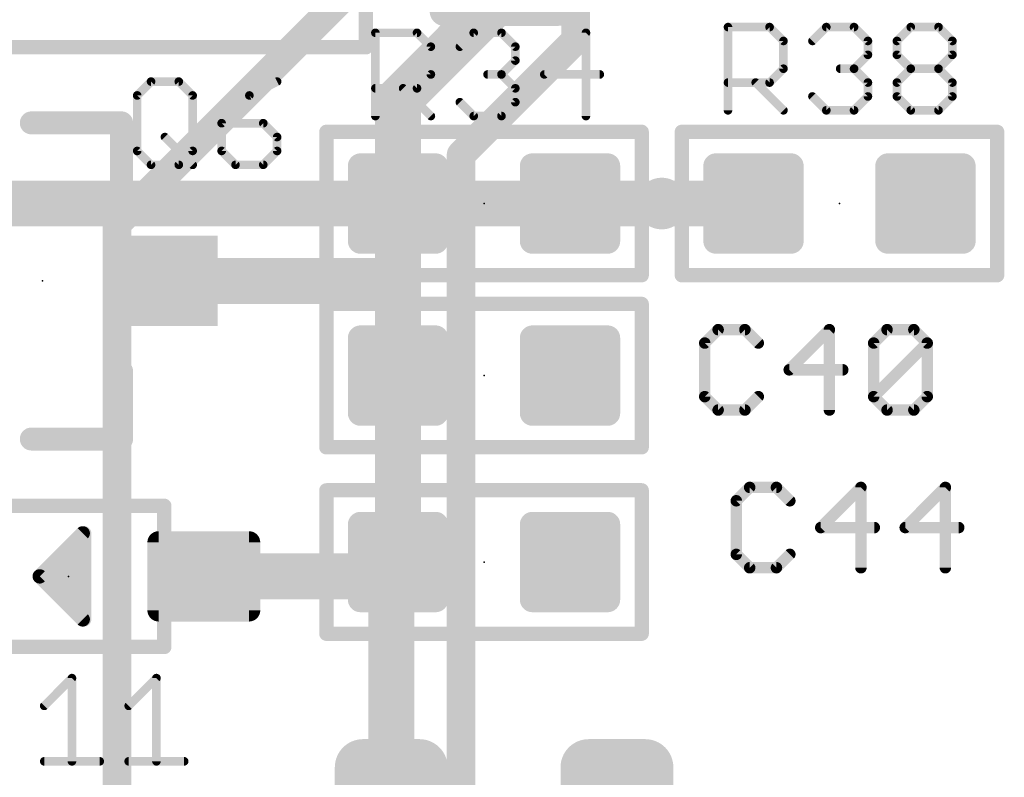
# Model space of a CAD drawing. Extents: x -10 to 150, y -20 to 180.
# Tile 57 of 70: x 23.14 to 31.86, y 137.95 to 144.66. Entities that reach past the tile are written whole.
import ezdxf

# ---------------------------------------------------------------- set-up
doc = ezdxf.new("R2010")
doc.units = 0
for name, color, linetype in [('1', 12, 'CONTINUOUS'), ('16', 132, 'CONTINUOUS'), ('18', 110, 'CONTINUOUS'), ('21', 253, 'CONTINUOUS'), ('23', 53, 'CONTINUOUS'), ('25', 253, 'CONTINUOUS')]:
    doc.layers.add(name, color=color, linetype=linetype)

# ---------------------------------------------------------------- blocks, each defined once
blk = doc.blocks.new('RECT576000X160000R50')
at = {"const_width": 0.25}
blk.add_lwpolyline([(1.675, -0.25), (1.675, 0.25, 0.4142), (1.55, 0.375), (-1.55, 0.375, 0.4142), (-1.675, 0.25), (-1.675, -0.25, 0.4142), (-1.55, -0.375), (1.55, -0.375, 0.4142)], format="xyb", close=True, dxfattribs=at)
blk.add_solid([(-1.5754, -0.2754), (1.5754, -0.2754), (-1.5754, 0.2754), (1.5754, 0.2754)])
blk = doc.blocks.new('RECT142240X142240R25')
at = {"const_width": 0.1111}
blk.add_lwpolyline([(0.3889, -0.3334), (0.3889, 0.3334, 0.4142), (0.3334, 0.3889), (-0.3334, 0.3889, 0.4142), (-0.3889, 0.3334), (-0.3889, -0.3334, 0.4142), (-0.3334, -0.3889), (0.3334, -0.3889, 0.4142)], format="xyb", close=True, dxfattribs=at)
blk.add_solid([(-0.3588, -0.3588), (0.3588, -0.3588), (-0.3588, 0.3588), (0.3588, 0.3588)])
blk = doc.blocks.new('RECT160000X128000R25')
at = {"const_width": 0.1}
blk.add_lwpolyline([(0.45, -0.3), (0.45, 0.3, 0.4142), (0.4, 0.35), (-0.4, 0.35, 0.4142), (-0.45, 0.3), (-0.45, -0.3, 0.4142), (-0.4, -0.35), (0.4, -0.35, 0.4142)], format="xyb", close=True, dxfattribs=at)
blk.add_solid([(-0.425, -0.325), (0.425, -0.325), (-0.425, 0.325), (0.425, 0.325)])
blk = doc.blocks.new('RECT')
blk.add_solid([(-0.5, -0.5), (0.5, -0.5), (-0.5, 0.5), (0.5, 0.5)])
blk = doc.blocks.new('RECT203200X81600R50')
at = {"const_width": 0.1275}
blk.add_lwpolyline([(0.5713, -0.1275), (0.5713, 0.1275, 0.4142), (0.5075, 0.1913), (-0.5075, 0.1913, 0.4142), (-0.5713, 0.1275), (-0.5713, -0.1275, 0.4142), (-0.5075, -0.1913), (0.5075, -0.1913, 0.4142)], format="xyb", close=True, dxfattribs=at)
blk.add_solid([(-0.5329, -0.1529), (0.5329, -0.1529), (-0.5329, 0.1529), (0.5329, 0.1529)])
blk = doc.blocks.new('ROUNDV')
at = {"const_width": 0.5}
blk.add_lwpolyline([(0, -0.25, 1), (0, 0.25, 1), (0, -0.25)], format="xyb", dxfattribs=at)

msp = doc.modelspace()

# ---------------------------------------------------------------- linework, layer by layer
at = {"layer": '1'}
for points, const_width in [([(24.003, 142.8496), (26.2128, 145.0594)], 0.254), ([(28.067, 145.0594), (28.067, 144.4752)], 0.254), ([(27.4078, 144.8562), (26.4922, 143.9406)], 0.4064), ([(28.067, 144.4752), (27.051, 143.4592)], 0.254), ([(26.4922, 143.9406), (26.4922, 143.0274)], 0.4064), ([(27.051, 143.4592), (27.051, 134.6962)], 0.254), ([(26.4922, 142.3162), (26.4922, 143.0274)], 0.4064), ([(28.0162, 143.0274), (28.829, 143.0274)], 0.4064), ([(29.6418, 143.0274), (28.829, 143.0274)], 0.4064), ([(24.003, 136.271), (24.003, 142.8496)], 0.254), ([(24.4426, 142.3416), (26.4668, 142.3416)], 0.4064), ([(26.4668, 142.3416), (26.4922, 142.3162)], 0.4064), ([(26.4922, 141.5034), (26.4922, 142.3162)], 0.4064), ([(26.4922, 139.8524), (26.4922, 141.5034)], 0.4064), ([(26.3652, 139.7254), (26.4922, 139.8524)], 0.4064), ([(26.432, 139.7922), (26.4922, 139.8524)], 0.4064), ([(26.432, 136.4838), (26.432, 139.7922)], 0.4064), ([(24.7712, 139.7254), (26.3652, 139.7254)], 0.4064)]:
    msp.add_lwpolyline(points, dxfattribs=dict(at, const_width=const_width))
for points, const_width in [([(28.1119, 144.4303, 1), (28.0221, 144.5201)], 0.127), ([(28.0035, 144.4752, 1), (28.1305, 144.4752)], 0.127), ([(26.5938, 143.9406, 1), (26.3906, 143.9406)], 0.2032), ([(26.4204, 144.0124, 1), (26.564, 143.8688)], 0.2032), ([(27.1145, 143.4592, 1), (26.9875, 143.4592)], 0.127), ([(27.0061, 143.5041, 1), (27.0959, 143.4143)], 0.127), ([(26.5938, 143.0274, 1), (26.3906, 143.0274)], 0.2032), ([(28.0162, 143.129, 1), (28.0162, 142.9258)], 0.2032), ([(28.829, 143.129, 1), (28.829, 142.9258)], 0.2032), ([(28.829, 142.9258, 1), (28.829, 143.129)], 0.2032), ([(29.6418, 142.9258, 1), (29.6418, 143.129)], 0.2032), ([(26.3906, 143.0274, 1), (26.5938, 143.0274)], 0.2032), ([(24.0665, 142.8496, 1), (23.9395, 142.8496)], 0.127), ([(23.9581, 142.8945, 1), (24.0479, 142.8047)], 0.127), ([(24.4426, 142.4432, 1), (24.4426, 142.24)], 0.2032), ([(26.5386, 142.4134, 1), (26.395, 142.2698)], 0.2032), ([(26.5938, 142.3162, 1), (26.3906, 142.3162)], 0.2032), ([(26.4204, 142.2444, 1), (26.564, 142.388)], 0.2032), ([(26.4668, 142.24, 1), (26.4668, 142.4432)], 0.2032), ([(26.3906, 142.3162, 1), (26.5938, 142.3162)], 0.2032), ([(26.5938, 141.5034, 1), (26.3906, 141.5034)], 0.2032), ([(26.3906, 141.5034, 1), (26.5938, 141.5034)], 0.2032), ([(26.564, 139.7806, 1), (26.4204, 139.9242)], 0.2032), ([(26.564, 139.7806, 1), (26.4204, 139.9242)], 0.2032), ([(26.5336, 139.7922, 1), (26.3304, 139.7922)], 0.2032), ([(26.3602, 139.864, 1), (26.5038, 139.7204)], 0.2032), ([(26.3906, 139.8524, 1), (26.5938, 139.8524)], 0.2032), ([(24.7712, 139.827, 1), (24.7712, 139.6238)], 0.2032), ([(26.2934, 139.7972, 1), (26.437, 139.6536)], 0.2032), ([(26.3652, 139.6238, 1), (26.3652, 139.827)], 0.2032)]:
    msp.add_lwpolyline(points, format="xyb", dxfattribs=dict(at, const_width=const_width))
at = {"layer": '16', "const_width": 0.4064}
msp.add_lwpolyline([(18.161, 143.0274), (28.829, 143.0274)], dxfattribs=at)
at = {"layer": '16', "const_width": 0.2032}
msp.add_lwpolyline([(28.829, 142.9258, 1), (28.829, 143.129)], format="xyb", dxfattribs=at)
at = {"layer": '21'}
for points, const_width in [([(26.2078, 149.1112), (26.2078, 144.4112)], 0.127), ([(26.2078, 144.4112), (22.4078, 144.4112)], 0.127), ([(24.0426, 143.7416), (23.2426, 143.7416)], 0.2032), ([(24.0426, 143.1416), (24.0426, 143.7416)], 0.2032), ([(25.8572, 142.3924), (25.8572, 143.6624)], 0.127), ([(25.8572, 143.6624), (28.6512, 143.6624)], 0.127), ([(28.6512, 143.6624), (28.6512, 142.3924)], 0.127), ([(29.0068, 142.3924), (29.0068, 143.6624)], 0.127), ([(29.0068, 143.6624), (31.8008, 143.6624)], 0.127), ([(31.8008, 143.6624), (31.8008, 142.3924)], 0.127), ([(28.6512, 142.3924), (25.8572, 142.3924)], 0.127), ([(31.8008, 142.3924), (29.0068, 142.3924)], 0.127), ([(25.8572, 142.1384), (28.6512, 142.1384)], 0.127), ([(25.8572, 140.8684), (25.8572, 142.1384)], 0.127), ([(28.6512, 142.1384), (28.6512, 140.8684)], 0.127), ([(24.0426, 141.5416), (24.0426, 140.9416)], 0.2032), ([(24.0426, 140.9416), (23.2426, 140.9416)], 0.2032), ([(28.6512, 140.8684), (25.8572, 140.8684)], 0.127), ([(25.8572, 140.4874), (28.6512, 140.4874)], 0.127), ([(25.8572, 139.2174), (25.8572, 140.4874)], 0.127), ([(28.6512, 140.4874), (28.6512, 139.2174)], 0.127), ([(22.7212, 140.3504), (24.4212, 140.3504)], 0.127), ([(24.4212, 140.3504), (24.4212, 139.1004)], 0.127), ([(23.3172, 139.7254), (23.6982, 140.1064)], 0.127), ([(23.3172, 139.7254), (23.6982, 140.1064)], 0.127), ([(23.6728, 140.081), (23.6982, 140.081)], 0.127), ([(23.6982, 140.1064), (23.6982, 139.3444)], 0.127), ([(23.7112, 139.3444), (23.7112, 140.1064)], 0.127), ([(23.5458, 139.954), (23.6982, 139.954)], 0.127), ([(23.4188, 139.827), (23.6982, 139.827)], 0.127), ([(23.6982, 139.3444), (23.3172, 139.7254)], 0.127), ([(23.6982, 139.3444), (23.3172, 139.7254)], 0.127), ([(23.3426, 139.7), (23.6982, 139.7)], 0.127), ([(23.4696, 139.573), (23.6982, 139.573)], 0.127), ([(23.5966, 139.446), (23.6982, 139.446)], 0.127), ([(28.6512, 139.2174), (25.8572, 139.2174)], 0.127), ([(24.4212, 139.1004), (22.7212, 139.1004)], 0.127)]:
    msp.add_lwpolyline(points, dxfattribs=dict(at, const_width=const_width))
for points, const_width in [([(26.1761, 144.4112, 1), (26.2396, 144.4112)], 0.0635), ([(26.2078, 144.3795, 1), (26.2078, 144.4429)], 0.0635), ([(23.2426, 143.7924, 1), (23.2426, 143.6908)], 0.1016), ([(24.0934, 143.7416, 1), (23.9918, 143.7416)], 0.1016), ([(24.0426, 143.6908, 1), (24.0426, 143.7924)], 0.1016), ([(25.8572, 143.6942, 1), (25.8572, 143.6307)], 0.0635), ([(25.889, 143.6624, 1), (25.8255, 143.6624)], 0.0635), ([(28.683, 143.6624, 1), (28.6195, 143.6624)], 0.0635), ([(28.6512, 143.6307, 1), (28.6512, 143.6942)], 0.0635), ([(29.0068, 143.6942, 1), (29.0068, 143.6307)], 0.0635), ([(29.0386, 143.6624, 1), (28.9751, 143.6624)], 0.0635), ([(31.8326, 143.6624, 1), (31.7691, 143.6624)], 0.0635), ([(31.8008, 143.6307, 1), (31.8008, 143.6942)], 0.0635), ([(23.9918, 143.1416, 1), (24.0934, 143.1416)], 0.1016), ([(25.8572, 142.4241, 1), (25.8572, 142.3607)], 0.0635), ([(25.8255, 142.3924, 1), (25.889, 142.3924)], 0.0635), ([(28.6195, 142.3924, 1), (28.683, 142.3924)], 0.0635), ([(28.6512, 142.3607, 1), (28.6512, 142.4241)], 0.0635), ([(29.0068, 142.4241, 1), (29.0068, 142.3607)], 0.0635), ([(28.9751, 142.3924, 1), (29.0386, 142.3924)], 0.0635), ([(31.7691, 142.3924, 1), (31.8326, 142.3924)], 0.0635), ([(31.8008, 142.3607, 1), (31.8008, 142.4241)], 0.0635), ([(25.8572, 142.1702, 1), (25.8572, 142.1067)], 0.0635), ([(25.889, 142.1384, 1), (25.8255, 142.1384)], 0.0635), ([(28.683, 142.1384, 1), (28.6195, 142.1384)], 0.0635), ([(28.6512, 142.1067, 1), (28.6512, 142.1702)], 0.0635), ([(24.0934, 141.5416, 1), (23.9918, 141.5416)], 0.1016), ([(23.2426, 140.9924, 1), (23.2426, 140.8908)], 0.1016), ([(23.9918, 140.9416, 1), (24.0934, 140.9416)], 0.1016), ([(24.0426, 140.8908, 1), (24.0426, 140.9924)], 0.1016), ([(25.8572, 140.9001, 1), (25.8572, 140.8367)], 0.0635), ([(28.6512, 140.8367, 1), (28.6512, 140.9001)], 0.0635), ([(25.8255, 140.8684, 1), (25.889, 140.8684)], 0.0635), ([(28.6195, 140.8684, 1), (28.683, 140.8684)], 0.0635), ([(25.8572, 140.5191, 1), (25.8572, 140.4557)], 0.0635), ([(25.889, 140.4874, 1), (25.8255, 140.4874)], 0.0635), ([(28.683, 140.4874, 1), (28.6195, 140.4874)], 0.0635), ([(28.6512, 140.4557, 1), (28.6512, 140.5191)], 0.0635), ([(24.453, 140.3504, 1), (24.3895, 140.3504)], 0.0635), ([(24.4212, 140.3187, 1), (24.4212, 140.3821)], 0.0635), ([(23.6728, 140.1128, 1), (23.6728, 140.0493)], 0.0635), ([(23.7299, 140.1064, 1), (23.6665, 140.1064)], 0.0635), ([(23.7207, 140.0839, 1), (23.6757, 140.1289)], 0.0635), ([(23.7207, 140.0839, 1), (23.6757, 140.1289)], 0.0635), ([(23.743, 140.1064, 1), (23.6795, 140.1064)], 0.0635), ([(23.6982, 140.0493, 1), (23.6982, 140.1128)], 0.0635), ([(23.5458, 139.9857, 1), (23.5458, 139.9223)], 0.0635), ([(23.6982, 139.9223, 1), (23.6982, 139.9857)], 0.0635), ([(23.4188, 139.8587, 1), (23.4188, 139.7953)], 0.0635), ([(23.6982, 139.7953, 1), (23.6982, 139.8587)], 0.0635), ([(23.3397, 139.7479, 1), (23.2947, 139.7029)], 0.0635), ([(23.3397, 139.7479, 1), (23.2947, 139.7029)], 0.0635), ([(23.2947, 139.7479, 1), (23.3397, 139.7029)], 0.0635), ([(23.2947, 139.7479, 1), (23.3397, 139.7029)], 0.0635), ([(23.3426, 139.7318, 1), (23.3426, 139.6683)], 0.0635), ([(23.6982, 139.6683, 1), (23.6982, 139.7318)], 0.0635), ([(23.4696, 139.6047, 1), (23.4696, 139.5413)], 0.0635), ([(23.6982, 139.5413, 1), (23.6982, 139.6047)], 0.0635), ([(23.5966, 139.4777, 1), (23.5966, 139.4143)], 0.0635), ([(23.6982, 139.4143, 1), (23.6982, 139.4777)], 0.0635), ([(23.6665, 139.3444, 1), (23.7299, 139.3444)], 0.0635), ([(23.6757, 139.3219, 1), (23.7207, 139.3669)], 0.0635), ([(23.6757, 139.3219, 1), (23.7207, 139.3669)], 0.0635), ([(23.6795, 139.3444, 1), (23.743, 139.3444)], 0.0635), ([(25.8572, 139.2491, 1), (25.8572, 139.1857)], 0.0635), ([(25.8255, 139.2174, 1), (25.889, 139.2174)], 0.0635), ([(28.6195, 139.2174, 1), (28.683, 139.2174)], 0.0635), ([(28.6512, 139.1857, 1), (28.6512, 139.2491)], 0.0635), ([(24.4212, 139.0687, 1), (24.4212, 139.1321)], 0.0635), ([(24.3895, 139.1004, 1), (24.453, 139.1004)], 0.0635)]:
    msp.add_lwpolyline(points, format="xyb", dxfattribs=dict(at, const_width=const_width))
at = {"layer": '23'}
for p in [(27.2542, 143.0274), (30.4038, 143.0274), (23.3426, 142.3416), (27.2542, 141.5034), (27.2542, 139.8524), (23.5712, 139.7254)]:
    msp.add_point(p, dxfattribs=at)
at = {"layer": '25'}
for points, const_width in [([(26.2917, 143.8021), (26.2917, 144.5393)], 0.0762), ([(26.2917, 144.5393), (26.6603, 144.5393)], 0.0762), ([(26.6603, 144.5393), (26.7831, 144.4165)], 0.0762), ([(27.0401, 144.4165), (27.1629, 144.5393)], 0.0762), ([(27.1629, 144.5393), (27.4087, 144.5393)], 0.0762), ([(27.4087, 144.5393), (27.5316, 144.4165)], 0.0762), ([(28.1571, 144.5393), (27.7885, 144.1707)], 0.0762), ([(28.1571, 143.8021), (28.1571, 144.5393)], 0.0762), ([(29.4159, 143.8529), (29.4159, 144.5901)], 0.0762), ([(29.4159, 144.5901), (29.7845, 144.5901)], 0.0762), ([(29.7845, 144.5901), (29.9073, 144.4673)], 0.0762), ([(30.1643, 144.4673), (30.2871, 144.5901)], 0.0762), ([(30.2871, 144.5901), (30.5329, 144.5901)], 0.0762), ([(30.5329, 144.5901), (30.6558, 144.4673)], 0.0762), ([(30.9127, 144.4673), (31.0356, 144.5901)], 0.0762), ([(31.0356, 144.5901), (31.2813, 144.5901)], 0.0762), ([(31.2813, 144.5901), (31.4042, 144.4673)], 0.0762), ([(29.9073, 144.4673), (29.9073, 144.2215)], 0.0762), ([(30.6558, 144.4673), (30.6558, 144.3444)], 0.0762), ([(30.9127, 144.3444), (30.9127, 144.4673)], 0.0762), ([(31.4042, 144.4673), (31.4042, 144.3444)], 0.0762), ([(26.7831, 144.4165), (26.7831, 144.1707)], 0.0762), ([(27.5316, 144.4165), (27.5316, 144.2936)], 0.0762), ([(27.5316, 144.2936), (27.4087, 144.1707)], 0.0762), ([(30.6558, 144.3444), (30.5329, 144.2215)], 0.0762), ([(31.0356, 144.2215), (30.9127, 144.3444)], 0.0762), ([(31.4042, 144.3444), (31.2813, 144.2215)], 0.0762), ([(29.9073, 144.2215), (29.7845, 144.0986)], 0.0762), ([(30.5329, 144.2215), (30.41, 144.2215)], 0.0762), ([(30.5329, 144.2215), (30.6558, 144.0986)], 0.0762), ([(30.9127, 144.0986), (31.0356, 144.2215)], 0.0762), ([(31.0356, 144.2215), (31.2813, 144.2215)], 0.0762), ([(31.2813, 144.2215), (31.4042, 144.0986)], 0.0762), ([(24.1808, 143.9847), (24.3037, 144.1075)], 0.0762), ([(24.3037, 144.1075), (24.5494, 144.1075)], 0.0762), ([(24.5494, 144.1075), (24.6723, 143.9847)], 0.0762), ([(25.4207, 144.1075), (25.175, 143.9847)], 0.0762), ([(26.7831, 144.1707), (26.6603, 144.0478)], 0.0762), ([(27.4087, 144.1707), (27.2858, 144.1707)], 0.0762), ([(27.4087, 144.1707), (27.5316, 144.0478)], 0.0762), ([(27.7885, 144.1707), (28.28, 144.1707)], 0.0762), ([(29.7845, 144.0986), (29.4159, 144.0986)], 0.0762), ([(29.6616, 144.0986), (29.9073, 143.8529)], 0.0762), ([(30.6558, 144.0986), (30.6558, 143.9758)], 0.0762), ([(30.9127, 143.9758), (30.9127, 144.0986)], 0.0762), ([(31.4042, 144.0986), (31.4042, 143.9758)], 0.0762), ([(26.6603, 144.0478), (26.2917, 144.0478)], 0.0762), ([(26.5374, 144.0478), (26.7831, 143.8021)], 0.0762), ([(27.5316, 144.0478), (27.5316, 143.925)], 0.0762), ([(24.1808, 143.4932), (24.1808, 143.9847)], 0.0762), ([(24.6723, 143.9847), (24.6723, 143.4932)], 0.0762), ([(25.175, 143.9847), (24.9292, 143.7389)], 0.0762), ([(27.1629, 143.8021), (27.0401, 143.925)], 0.0762), ([(27.5316, 143.925), (27.4087, 143.8021)], 0.0762), ([(30.2871, 143.8529), (30.1643, 143.9758)], 0.0762), ([(30.6558, 143.9758), (30.5329, 143.8529)], 0.0762), ([(31.0356, 143.8529), (30.9127, 143.9758)], 0.0762), ([(31.4042, 143.9758), (31.2813, 143.8529)], 0.0762), ([(30.5329, 143.8529), (30.2871, 143.8529)], 0.0762), ([(31.2813, 143.8529), (31.0356, 143.8529)], 0.0762), ([(27.4087, 143.8021), (27.1629, 143.8021)], 0.0762), ([(24.9292, 143.7389), (24.9292, 143.4932)], 0.0762), ([(25.2978, 143.7389), (24.9292, 143.7389)], 0.0762), ([(25.4207, 143.616), (25.2978, 143.7389)], 0.0762), ([(24.4265, 143.616), (24.6723, 143.3703)], 0.0762), ([(25.4207, 143.4932), (25.4207, 143.616)], 0.0762), ([(24.3037, 143.3703), (24.1808, 143.4932)], 0.0762), ([(24.6723, 143.4932), (24.5494, 143.3703)], 0.0762), ([(24.9292, 143.4932), (25.0521, 143.3703)], 0.0762), ([(25.2978, 143.3703), (25.4207, 143.4932)], 0.0762), ([(24.5494, 143.3703), (24.3037, 143.3703)], 0.0762), ([(25.0521, 143.3703), (25.2978, 143.3703)], 0.0762), ([(29.3286, 141.9104), (29.21, 141.7918)], 0.1016), ([(29.5659, 141.9104), (29.3286, 141.9104)], 0.1016), ([(29.6845, 141.7918), (29.5659, 141.9104)], 0.1016), ([(30.3143, 141.9104), (29.9584, 141.5545)], 0.1016), ([(30.3143, 141.1986), (30.3143, 141.9104)], 0.1016), ([(30.7068, 141.7918), (30.8255, 141.9104)], 0.1016), ([(30.8255, 141.9104), (31.0627, 141.9104)], 0.1016), ([(31.0627, 141.9104), (31.1814, 141.7918)], 0.1016), ([(29.21, 141.7918), (29.21, 141.3172)], 0.1016), ([(30.7068, 141.3172), (30.7068, 141.7918)], 0.1016), ([(30.7068, 141.3172), (31.1814, 141.7918)], 0.1016), ([(31.1814, 141.7918), (31.1814, 141.3172)], 0.1016), ([(29.9584, 141.5545), (30.433, 141.5545)], 0.1016), ([(29.21, 141.3172), (29.3286, 141.1986)], 0.1016), ([(29.5659, 141.1986), (29.6845, 141.3172)], 0.1016), ([(30.8255, 141.1986), (30.7068, 141.3172)], 0.1016), ([(31.1814, 141.3172), (31.0627, 141.1986)], 0.1016), ([(29.3286, 141.1986), (29.5659, 141.1986)], 0.1016), ([(31.0627, 141.1986), (30.8255, 141.1986)], 0.1016), ([(29.608, 140.5134), (29.4894, 140.3948)], 0.1016), ([(29.8453, 140.5134), (29.608, 140.5134)], 0.1016), ([(29.9639, 140.3948), (29.8453, 140.5134)], 0.1016), ([(30.5937, 140.5134), (30.2378, 140.1575)], 0.1016), ([(30.5937, 139.8016), (30.5937, 140.5134)], 0.1016), ([(31.3421, 140.5134), (30.9862, 140.1575)], 0.1016), ([(31.3421, 139.8016), (31.3421, 140.5134)], 0.1016), ([(29.4894, 140.3948), (29.4894, 139.9202)], 0.1016), ([(30.2378, 140.1575), (30.7124, 140.1575)], 0.1016), ([(30.9862, 140.1575), (31.4608, 140.1575)], 0.1016), ([(29.4894, 139.9202), (29.608, 139.8016)], 0.1016), ([(29.8453, 139.8016), (29.9639, 139.9202)], 0.1016), ([(29.608, 139.8016), (29.8453, 139.8016)], 0.1016), ([(23.3571, 138.5786), (23.6028, 138.8243)], 0.0762), ([(23.6028, 138.8243), (23.6028, 138.0871)], 0.0762), ([(24.1055, 138.5786), (24.3512, 138.8243)], 0.0762), ([(24.3512, 138.8243), (24.3512, 138.0871)], 0.0762), ([(23.3571, 138.0871), (23.8486, 138.0871)], 0.0762), ([(24.1055, 138.0871), (24.597, 138.0871)], 0.0762)]:
    msp.add_lwpolyline(points, dxfattribs=dict(at, const_width=const_width))
for points, const_width in [([(26.3107, 144.5393, 1), (26.2726, 144.5393)], 0.0381), ([(26.2917, 144.5584, 1), (26.2917, 144.5203)], 0.0381), ([(26.6737, 144.5528, 1), (26.6468, 144.5259)], 0.0381), ([(26.6603, 144.5203, 1), (26.6603, 144.5584)], 0.0381), ([(27.1629, 144.5584, 1), (27.1629, 144.5203)], 0.0381), ([(27.1764, 144.5259, 1), (27.1495, 144.5528)], 0.0381), ([(27.4222, 144.5528, 1), (27.3952, 144.5259)], 0.0381), ([(27.4087, 144.5203, 1), (27.4087, 144.5584)], 0.0381), ([(28.1761, 144.5393, 1), (28.138, 144.5393)], 0.0381), ([(28.1706, 144.5259, 1), (28.1436, 144.5528)], 0.0381), ([(29.4349, 144.5901, 1), (29.3968, 144.5901)], 0.0381), ([(29.4159, 144.6092, 1), (29.4159, 144.5711)], 0.0381), ([(29.7979, 144.6036, 1), (29.771, 144.5767)], 0.0381), ([(29.7845, 144.5711, 1), (29.7845, 144.6092)], 0.0381), ([(30.2871, 144.6092, 1), (30.2871, 144.5711)], 0.0381), ([(30.3006, 144.5767, 1), (30.2737, 144.6036)], 0.0381), ([(30.5464, 144.6036, 1), (30.5194, 144.5767)], 0.0381), ([(30.5329, 144.5711, 1), (30.5329, 144.6092)], 0.0381), ([(31.0356, 144.6092, 1), (31.0356, 144.5711)], 0.0381), ([(31.049, 144.5767, 1), (31.0221, 144.6036)], 0.0381), ([(31.2948, 144.6036, 1), (31.2678, 144.5767)], 0.0381), ([(31.2813, 144.5711, 1), (31.2813, 144.6092)], 0.0381), ([(29.9264, 144.4673, 1), (29.8883, 144.4673)], 0.0381), ([(29.8939, 144.4538, 1), (29.9208, 144.4807)], 0.0381), ([(30.1508, 144.4807, 1), (30.1777, 144.4538)], 0.0381), ([(30.6748, 144.4673, 1), (30.6367, 144.4673)], 0.0381), ([(30.6423, 144.4538, 1), (30.6692, 144.4807)], 0.0381), ([(30.9317, 144.4673, 1), (30.8936, 144.4673)], 0.0381), ([(30.8992, 144.4807, 1), (30.9262, 144.4538)], 0.0381), ([(31.4232, 144.4673, 1), (31.3851, 144.4673)], 0.0381), ([(31.3907, 144.4538, 1), (31.4176, 144.4807)], 0.0381), ([(26.8022, 144.4165, 1), (26.7641, 144.4165)], 0.0381), ([(26.7697, 144.403, 1), (26.7966, 144.4299)], 0.0381), ([(27.0266, 144.4299, 1), (27.0535, 144.403)], 0.0381), ([(27.5506, 144.4165, 1), (27.5125, 144.4165)], 0.0381), ([(27.5181, 144.403, 1), (27.545, 144.4299)], 0.0381), ([(27.5125, 144.2936, 1), (27.5506, 144.2936)], 0.0381), ([(27.545, 144.2801, 1), (27.5181, 144.3071)], 0.0381), ([(30.6367, 144.3444, 1), (30.6748, 144.3444)], 0.0381), ([(30.6692, 144.3309, 1), (30.6423, 144.3579)], 0.0381), ([(30.8936, 144.3444, 1), (30.9317, 144.3444)], 0.0381), ([(30.9262, 144.3579, 1), (30.8992, 144.3309)], 0.0381), ([(31.3851, 144.3444, 1), (31.4232, 144.3444)], 0.0381), ([(31.4176, 144.3309, 1), (31.3907, 144.3579)], 0.0381), ([(29.8883, 144.2215, 1), (29.9264, 144.2215)], 0.0381), ([(29.9208, 144.208, 1), (29.8939, 144.235)], 0.0381), ([(30.41, 144.2406, 1), (30.41, 144.2025)], 0.0381), ([(30.5464, 144.235, 1), (30.5194, 144.208)], 0.0381), ([(30.5194, 144.235, 1), (30.5464, 144.208)], 0.0381), ([(30.5329, 144.2025, 1), (30.5329, 144.2406)], 0.0381), ([(31.0356, 144.2406, 1), (31.0356, 144.2025)], 0.0381), ([(31.0221, 144.208, 1), (31.049, 144.235)], 0.0381), ([(31.049, 144.208, 1), (31.0221, 144.235)], 0.0381), ([(31.2948, 144.235, 1), (31.2678, 144.208)], 0.0381), ([(31.2678, 144.235, 1), (31.2948, 144.208)], 0.0381), ([(31.2813, 144.2025, 1), (31.2813, 144.2406)], 0.0381), ([(24.3037, 144.1266, 1), (24.3037, 144.0885)], 0.0381), ([(24.3171, 144.0941, 1), (24.2902, 144.121)], 0.0381), ([(24.5629, 144.121, 1), (24.5359, 144.0941)], 0.0381), ([(24.5494, 144.0885, 1), (24.5494, 144.1266)], 0.0381), ([(25.4292, 144.0905, 1), (25.4122, 144.1246)], 0.0381), ([(26.7641, 144.1707, 1), (26.8022, 144.1707)], 0.0381), ([(26.7966, 144.1572, 1), (26.7697, 144.1842)], 0.0381), ([(27.2858, 144.1898, 1), (27.2858, 144.1517)], 0.0381), ([(27.4222, 144.1842, 1), (27.3952, 144.1572)], 0.0381), ([(27.3952, 144.1842, 1), (27.4222, 144.1572)], 0.0381), ([(27.4087, 144.1517, 1), (27.4087, 144.1898)], 0.0381), ([(27.7885, 144.1898, 1), (27.7885, 144.1517)], 0.0381), ([(27.775, 144.1842, 1), (27.802, 144.1572)], 0.0381), ([(28.28, 144.1517, 1), (28.28, 144.1898)], 0.0381), ([(29.4159, 144.1177, 1), (29.4159, 144.0796)], 0.0381), ([(29.6751, 144.1121, 1), (29.6481, 144.0852)], 0.0381), ([(29.7845, 144.0796, 1), (29.7845, 144.1177)], 0.0381), ([(30.6748, 144.0986, 1), (30.6367, 144.0986)], 0.0381), ([(30.9317, 144.0986, 1), (30.8936, 144.0986)], 0.0381), ([(31.4232, 144.0986, 1), (31.3851, 144.0986)], 0.0381), ([(26.2917, 144.0669, 1), (26.2917, 144.0288)], 0.0381), ([(26.5509, 144.0613, 1), (26.5239, 144.0344)], 0.0381), ([(26.6468, 144.0613, 1), (26.6737, 144.0344)], 0.0381), ([(26.6603, 144.0288, 1), (26.6603, 144.0669)], 0.0381), ([(27.5506, 144.0478, 1), (27.5125, 144.0478)], 0.0381), ([(27.5181, 144.0344, 1), (27.545, 144.0613)], 0.0381), ([(29.771, 144.1121, 1), (29.7979, 144.0852)], 0.0381), ([(30.6423, 144.0852, 1), (30.6692, 144.1121)], 0.0381), ([(30.8992, 144.1121, 1), (30.9262, 144.0852)], 0.0381), ([(31.3907, 144.0852, 1), (31.4176, 144.1121)], 0.0381), ([(24.1999, 143.9847, 1), (24.1618, 143.9847)], 0.0381), ([(24.1673, 143.9981, 1), (24.1943, 143.9712)], 0.0381), ([(24.6913, 143.9847, 1), (24.6532, 143.9847)], 0.0381), ([(24.6588, 143.9712, 1), (24.6858, 143.9981)], 0.0381), ([(25.1664, 144.0017, 1), (25.1835, 143.9676)], 0.0381), ([(25.1884, 143.9712, 1), (25.1615, 143.9981)], 0.0381), ([(27.0535, 143.9384, 1), (27.0266, 143.9115)], 0.0381), ([(27.545, 143.9115, 1), (27.5181, 143.9384)], 0.0381), ([(30.1777, 143.9892, 1), (30.1508, 143.9623)], 0.0381), ([(30.6367, 143.9758, 1), (30.6748, 143.9758)], 0.0381), ([(30.6692, 143.9623, 1), (30.6423, 143.9892)], 0.0381), ([(30.8936, 143.9758, 1), (30.9317, 143.9758)], 0.0381), ([(30.9262, 143.9892, 1), (30.8992, 143.9623)], 0.0381), ([(31.3851, 143.9758, 1), (31.4232, 143.9758)], 0.0381), ([(31.4176, 143.9623, 1), (31.3907, 143.9892)], 0.0381), ([(27.5125, 143.925, 1), (27.5506, 143.925)], 0.0381), ([(29.3968, 143.8529, 1), (29.4349, 143.8529)], 0.0381), ([(29.8939, 143.8394, 1), (29.9208, 143.8664)], 0.0381), ([(30.2871, 143.8719, 1), (30.2871, 143.8339)], 0.0381), ([(30.2737, 143.8394, 1), (30.3006, 143.8664)], 0.0381), ([(30.5194, 143.8664, 1), (30.5464, 143.8394)], 0.0381), ([(30.5329, 143.8339, 1), (30.5329, 143.8719)], 0.0381), ([(31.0356, 143.8719, 1), (31.0356, 143.8339)], 0.0381), ([(31.0221, 143.8394, 1), (31.049, 143.8664)], 0.0381), ([(31.2678, 143.8664, 1), (31.2948, 143.8394)], 0.0381), ([(31.2813, 143.8339, 1), (31.2813, 143.8719)], 0.0381), ([(26.2726, 143.8021, 1), (26.3107, 143.8021)], 0.0381), ([(26.7697, 143.7886, 1), (26.7966, 143.8156)], 0.0381), ([(27.1629, 143.8211, 1), (27.1629, 143.7831)], 0.0381), ([(27.1495, 143.7886, 1), (27.1764, 143.8156)], 0.0381), ([(27.3952, 143.8156, 1), (27.4222, 143.7886)], 0.0381), ([(27.4087, 143.7831, 1), (27.4087, 143.8211)], 0.0381), ([(28.138, 143.8021, 1), (28.1761, 143.8021)], 0.0381), ([(24.9483, 143.7389, 1), (24.9102, 143.7389)], 0.0381), ([(24.9292, 143.758, 1), (24.9292, 143.7199)], 0.0381), ([(24.9157, 143.7524, 1), (24.9427, 143.7254)], 0.0381), ([(25.3113, 143.7524, 1), (25.2844, 143.7254)], 0.0381), ([(25.2978, 143.7199, 1), (25.2978, 143.758)], 0.0381), ([(24.44, 143.6295, 1), (24.4131, 143.6026)], 0.0381), ([(25.4398, 143.616, 1), (25.4017, 143.616)], 0.0381), ([(25.4072, 143.6026, 1), (25.4342, 143.6295)], 0.0381), ([(24.1943, 143.5066, 1), (24.1673, 143.4797)], 0.0381), ([(24.6858, 143.4797, 1), (24.6588, 143.5066)], 0.0381), ([(24.9427, 143.5066, 1), (24.9157, 143.4797)], 0.0381), ([(25.4342, 143.4797, 1), (25.4072, 143.5066)], 0.0381), ([(24.1618, 143.4932, 1), (24.1999, 143.4932)], 0.0381), ([(24.6532, 143.4932, 1), (24.6913, 143.4932)], 0.0381), ([(24.9102, 143.4932, 1), (24.9483, 143.4932)], 0.0381), ([(25.4017, 143.4932, 1), (25.4398, 143.4932)], 0.0381), ([(24.3037, 143.3894, 1), (24.3037, 143.3513)], 0.0381), ([(24.2902, 143.3568, 1), (24.3171, 143.3838)], 0.0381), ([(24.5359, 143.3838, 1), (24.5629, 143.3568)], 0.0381), ([(24.5494, 143.3513, 1), (24.5494, 143.3894)], 0.0381), ([(24.6588, 143.3568, 1), (24.6858, 143.3838)], 0.0381), ([(25.0521, 143.3894, 1), (25.0521, 143.3513)], 0.0381), ([(25.0386, 143.3568, 1), (25.0656, 143.3838)], 0.0381), ([(25.2844, 143.3838, 1), (25.3113, 143.3568)], 0.0381), ([(25.2978, 143.3513, 1), (25.2978, 143.3894)], 0.0381), ([(29.3286, 141.9358, 1), (29.3286, 141.885)], 0.0508), ([(29.3466, 141.8924, 1), (29.3107, 141.9284)], 0.0508), ([(29.5839, 141.9284, 1), (29.5479, 141.8924)], 0.0508), ([(29.5659, 141.885, 1), (29.5659, 141.9358)], 0.0508), ([(30.3397, 141.9104, 1), (30.2889, 141.9104)], 0.0508), ([(30.3323, 141.8924, 1), (30.2964, 141.9284)], 0.0508), ([(30.8255, 141.9358, 1), (30.8255, 141.885)], 0.0508), ([(30.8434, 141.8924, 1), (30.8075, 141.9284)], 0.0508), ([(31.0807, 141.9284, 1), (31.0448, 141.8924)], 0.0508), ([(31.0627, 141.885, 1), (31.0627, 141.9358)], 0.0508), ([(29.2354, 141.7918, 1), (29.1846, 141.7918)], 0.0508), ([(29.192, 141.8097, 1), (29.228, 141.7738)], 0.0508), ([(29.6666, 141.7738, 1), (29.7025, 141.8097)], 0.0508), ([(30.7322, 141.7918, 1), (30.6814, 141.7918)], 0.0508), ([(30.6889, 141.8097, 1), (30.7248, 141.7738)], 0.0508), ([(31.2068, 141.7918, 1), (31.156, 141.7918)], 0.0508), ([(31.1993, 141.7738, 1), (31.1634, 141.8097)], 0.0508), ([(31.1634, 141.7738, 1), (31.1993, 141.8097)], 0.0508), ([(29.9584, 141.5799, 1), (29.9584, 141.5291)], 0.0508), ([(30.433, 141.5291, 1), (30.433, 141.5799)], 0.0508), ([(29.9405, 141.5725, 1), (29.9764, 141.5365)], 0.0508), ([(29.228, 141.3352, 1), (29.192, 141.2993)], 0.0508), ([(29.1846, 141.3172, 1), (29.2354, 141.3172)], 0.0508), ([(29.7025, 141.2993, 1), (29.6666, 141.3352)], 0.0508), ([(30.6814, 141.3172, 1), (30.7322, 141.3172)], 0.0508), ([(30.7248, 141.3352, 1), (30.6889, 141.2993)], 0.0508), ([(30.6889, 141.3352, 1), (30.7248, 141.2993)], 0.0508), ([(31.156, 141.3172, 1), (31.2068, 141.3172)], 0.0508), ([(31.1993, 141.2993, 1), (31.1634, 141.3352)], 0.0508), ([(29.3286, 141.224, 1), (29.3286, 141.1732)], 0.0508), ([(29.3107, 141.1806, 1), (29.3466, 141.2166)], 0.0508), ([(29.5479, 141.2166, 1), (29.5839, 141.1806)], 0.0508), ([(29.5659, 141.1732, 1), (29.5659, 141.224)], 0.0508), ([(30.2889, 141.1986, 1), (30.3397, 141.1986)], 0.0508), ([(30.8255, 141.224, 1), (30.8255, 141.1732)], 0.0508), ([(30.8075, 141.1806, 1), (30.8434, 141.2166)], 0.0508), ([(31.0448, 141.2166, 1), (31.0807, 141.1806)], 0.0508), ([(31.0627, 141.1732, 1), (31.0627, 141.224)], 0.0508), ([(29.608, 140.5388, 1), (29.608, 140.488)], 0.0508), ([(29.626, 140.4954, 1), (29.5901, 140.5314)], 0.0508), ([(29.8633, 140.5314, 1), (29.8273, 140.4954)], 0.0508), ([(29.8453, 140.488, 1), (29.8453, 140.5388)], 0.0508), ([(30.6191, 140.5134, 1), (30.5683, 140.5134)], 0.0508), ([(30.6117, 140.4954, 1), (30.5758, 140.5314)], 0.0508), ([(31.3675, 140.5134, 1), (31.3167, 140.5134)], 0.0508), ([(31.3601, 140.4954, 1), (31.3242, 140.5314)], 0.0508), ([(29.5148, 140.3948, 1), (29.464, 140.3948)], 0.0508), ([(29.4714, 140.4127, 1), (29.5074, 140.3768)], 0.0508), ([(29.946, 140.3768, 1), (29.9819, 140.4127)], 0.0508), ([(30.2378, 140.1829, 1), (30.2378, 140.1321)], 0.0508), ([(30.7124, 140.1321, 1), (30.7124, 140.1829)], 0.0508), ([(30.9862, 140.1829, 1), (30.9862, 140.1321)], 0.0508), ([(31.4608, 140.1321, 1), (31.4608, 140.1829)], 0.0508), ([(30.2199, 140.1755, 1), (30.2558, 140.1395)], 0.0508), ([(30.9683, 140.1755, 1), (31.0042, 140.1395)], 0.0508), ([(29.5074, 139.9382, 1), (29.4714, 139.9023)], 0.0508), ([(29.464, 139.9202, 1), (29.5148, 139.9202)], 0.0508), ([(29.9819, 139.9023, 1), (29.946, 139.9382)], 0.0508), ([(29.608, 139.827, 1), (29.608, 139.7762)], 0.0508), ([(29.5901, 139.7836, 1), (29.626, 139.8196)], 0.0508), ([(29.8273, 139.8196, 1), (29.8633, 139.7836)], 0.0508), ([(29.8453, 139.7762, 1), (29.8453, 139.827)], 0.0508), ([(30.5683, 139.8016, 1), (30.6191, 139.8016)], 0.0508), ([(31.3167, 139.8016, 1), (31.3675, 139.8016)], 0.0508), ([(23.6219, 138.8243, 1), (23.5838, 138.8243)], 0.0381), ([(23.6163, 138.8109, 1), (23.5893, 138.8378)], 0.0381), ([(24.3703, 138.8243, 1), (24.3322, 138.8243)], 0.0381), ([(24.3647, 138.8109, 1), (24.3378, 138.8378)], 0.0381), ([(23.3436, 138.5921, 1), (23.3705, 138.5651)], 0.0381), ([(24.092, 138.5921, 1), (24.119, 138.5651)], 0.0381), ([(23.3571, 138.1062, 1), (23.3571, 138.0681)], 0.0381), ([(23.8486, 138.0681, 1), (23.8486, 138.1062)], 0.0381), ([(24.1055, 138.1062, 1), (24.1055, 138.0681)], 0.0381), ([(24.597, 138.0681, 1), (24.597, 138.1062)], 0.0381), ([(23.5838, 138.0871, 1), (23.6219, 138.0871)], 0.0381), ([(24.3322, 138.0871, 1), (24.3703, 138.0871)], 0.0381)]:
    msp.add_lwpolyline(points, format="xyb", dxfattribs=dict(at, const_width=const_width))

# ---------------------------------------------------------------- block references
at = {"layer": '1'}
for name, p in [('RECT203200X81600R50', (27.4078, 144.8562)), ('RECT142240X142240R25', (26.4922, 141.5034)), ('RECT142240X142240R25', (28.0162, 141.5034)), ('RECT142240X142240R25', (26.4922, 139.8524)), ('RECT142240X142240R25', (28.0162, 139.8524))]:
    msp.add_blockref(name, p, dxfattribs=at)
for name, p, rotation in [('RECT142240X142240R25', (26.4922, 143.0274), 180), ('RECT142240X142240R25', (28.0162, 143.0274), 180), ('RECT142240X142240R25', (29.6418, 143.0274), 180), ('RECT142240X142240R25', (31.1658, 143.0274), 180), ('RECT160000X128000R25', (24.7712, 139.7254), 180), ('RECT576000X160000R50', (26.432, 136.4838), 90), ('RECT576000X160000R50', (28.432, 136.4838), 90)]:
    msp.add_blockref(name, p, dxfattribs=dict(at, rotation=rotation))
at = {"layer": '1', "xscale": 0.8, "yscale": 0.9, "rotation": 270}
msp.add_blockref('RECT', (24.4426, 142.3416), dxfattribs=at)
at = {"layer": '18', "xscale": 0.4572, "yscale": 0.4572}
msp.add_blockref('ROUNDV', (28.829, 143.0274), dxfattribs=at)
msp.add_blockref('ROUNDV', (28.829, 143.0274), dxfattribs=at)

doc.saveas('drawing.dxf')
